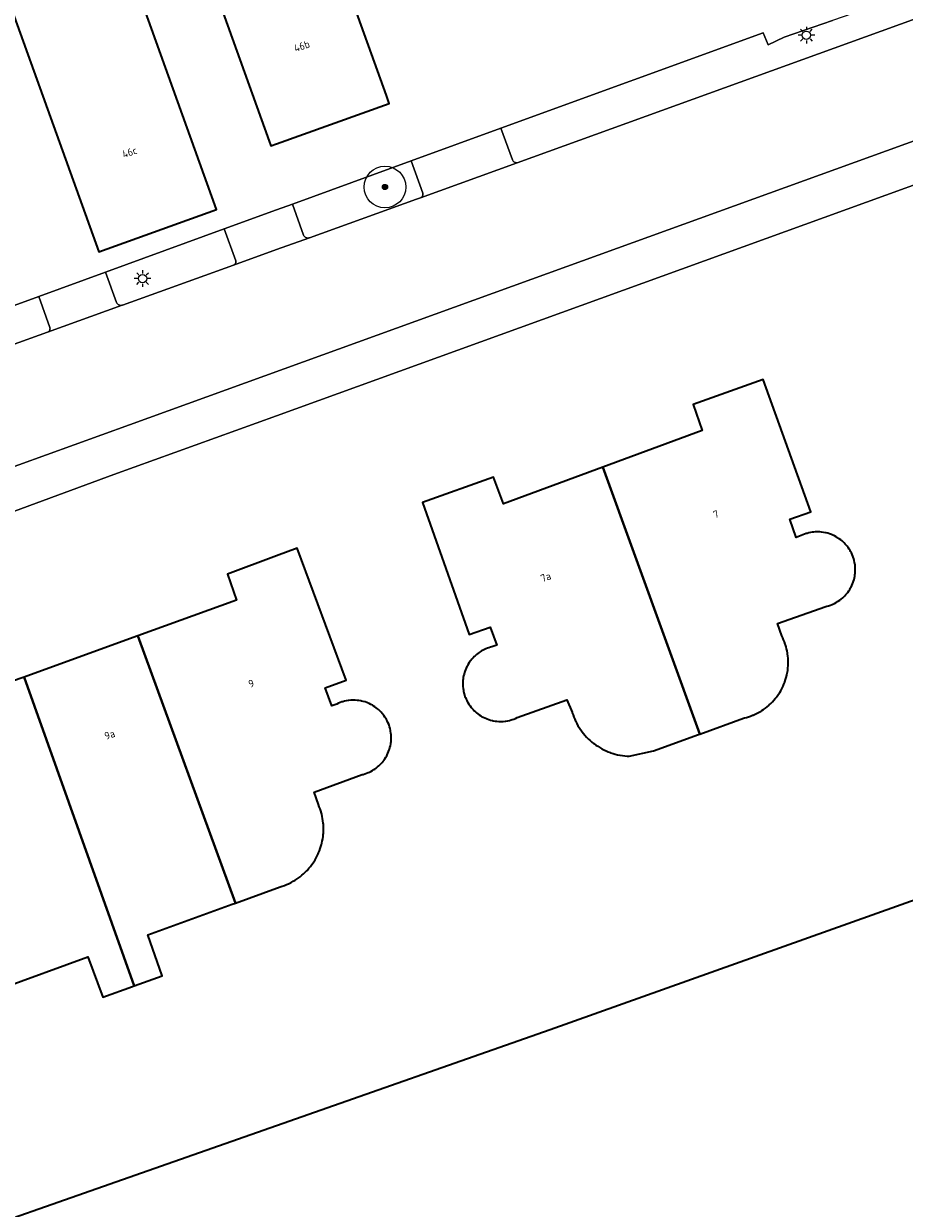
# Model space of a CAD drawing. Header units: metres. Extents: x 131489 to 134032, y 502353 to 503606.
# Tile 48 of 90: x 132988 to 133030, y 503031 to 503088. Entities that reach past the tile are written whole.
import ezdxf
from ezdxf.enums import TextEntityAlignment as Align

# ---------------------------------------------------------------- set-up
doc = ezdxf.new("R2010")
doc.units = ezdxf.units.M
for name, color, linetype, lineweight in [('B-WE-GK-BESCHOEIING-G', 130, 'GK-BESCHOEIING', 35), ('B-WE-GR-BOOM-S', 92, 'Continuous', 25), ('B-WE-KL-ET_LS_OV_LICHTMAST-S', 190, 'Continuous', 25), ('B-WE-OG-BEBOUWING-GV', 7, 'Continuous', 35), ('B-WE-OG-BEBOUWING-T18', 1, 'Continuous', 18), ('B-WE-OG-TERREIN_ERF-GV', 7, 'Continuous', 18), ('B-WE-OG-WATER_SLOOT-GV', 120, 'Continuous', 18), ('B-WE-VH-VERHARDING_STRAATBAKSTEEN-GV', 252, 'Continuous', 18)]:
    doc.layers.add(name, color=color, linetype=linetype, lineweight=lineweight)
doc.styles.add('NLCS-ISO-M200-T18', font='NLCS-ISO.ttf', dxfattribs={"height": 0.36})
doc.linetypes.add('GK-BESCHOEIING', pattern='A,30,-5,[1,NLCS.SHX,S=1,R=0,X=0,Y=0],-5', length=40)

# ---------------------------------------------------------------- blocks, each defined once
blk = doc.blocks.new('SKL-ET_OV_LICHTMAST-SO')
at = {"color": 0, "linetype": 'ByBlock', "lineweight": 18}
for points in [[(-1.25, 0), (-2, 0)], [(-1.41, 1.41), (-0.88, 0.88)], [(0, 2), (0, 1.25)], [(0.88, 0.88), (1.41, 1.41)], [(2, 0), (1.25, 0)], [(-1.41, -1.41), (-0.88, -0.88)], [(0, -1.25), (0, -2)], [(0.88, -0.88), (1.41, -1.41)]]:
    blk.add_lwpolyline(points, dxfattribs=at)
blk.add_circle((0, 0), 1, dxfattribs=at)
blk = doc.blocks.new('SGR-BOOM_01-SO')
at = {"linetype": 'ByBlock', "lineweight": 18}
h = blk.add_hatch(color=0, dxfattribs=at)
h.dxf.hatch_style = 1
edge = h.paths.add_edge_path()
edge.add_arc((0, 0), 0.25, 0, 360)
at = {"color": 0, "linetype": 'ByBlock', "lineweight": 18}
for radius in [2, 0.25]:
    blk.add_circle((0, 0), radius, dxfattribs=at)

msp = doc.modelspace()

# ---------------------------------------------------------------- linework, layer by layer
at = {"layer": 'B-WE-GK-BESCHOEIING-G', "flags": 128}
for points in [[(133049.827, 503052.754), (133013.113, 503039.665)], [(133013.113, 503039.665), (133000, 503035.066)], [(133000, 503035.066), (132976.284, 503026.749)]]:
    msp.add_lwpolyline(points, dxfattribs=at)
at = {"layer": 'B-WE-OG-BEBOUWING-GV', "flags": 128}
for points in [[(132995.649, 503093.401), (132996.689, 503090.547), (132999.646, 503082.305), (132999.728, 503082.076), (133000, 503082.174), (133005.405, 503084.113), (133005.271, 503084.487), (133001.698, 503094.446), (133001.813, 503094.487), (133006.263, 503096.084), (133006.167, 503096.353), (133005.249, 503098.911), (133000, 503097.028), (132995.107, 503095.272)], [(132995.649, 503093.401), (132986.724, 503090.268), (132987.431, 503088.28), (132991.482, 503076.989), (132997.129, 503079.015), (132993.413, 503089.372), (132993.581, 503089.432), (132996.152, 503090.354), (132996.689, 503090.547)], [(133020.292, 503053.858), (133022.386, 503054.621), (133022.432, 503054.631), (133022.532, 503054.657), (133022.63, 503054.686), (133022.727, 503054.719), (133022.822, 503054.756), (133022.859, 503054.771), (133022.954, 503054.813), (133023.048, 503054.859), (133023.139, 503054.908), (133023.229, 503054.961), (133023.263, 503054.982), (133023.35, 503055.04), (133023.435, 503055.101), (133023.517, 503055.165), (133023.597, 503055.232), (133023.62, 503055.252), (133023.698, 503055.325), (133023.773, 503055.4), (133023.845, 503055.478), (133023.914, 503055.559), (133023.95, 503055.603), (133024.01, 503055.682), (133024.068, 503055.764), (133024.122, 503055.849), (133024.173, 503055.935), (133024.19, 503055.966), (133024.24, 503056.059), (133024.285, 503056.154), (133024.328, 503056.251), (133024.366, 503056.349), (133024.373, 503056.367), (133024.407, 503056.471), (133024.437, 503056.576), (133024.464, 503056.682), (133024.487, 503056.789), (133024.492, 503056.815), (133024.508, 503056.921), (133024.52, 503057.028), (133024.529, 503057.135), (133024.533, 503057.242), (133024.534, 503057.3), (133024.532, 503057.393), (133024.526, 503057.495), (133024.517, 503057.597), (133024.503, 503057.698), (133024.496, 503057.74), (133024.478, 503057.842), (133024.455, 503057.943), (133024.428, 503058.043), (133024.398, 503058.142), (133024.387, 503058.175), (133024.351, 503058.274), (133024.311, 503058.372), (133024.268, 503058.468), (133024.221, 503058.562), (133024.011, 503059.153), (133026.342, 503059.978), (133026.388, 503059.989), (133026.471, 503060.012), (133026.552, 503060.039), (133026.632, 503060.07), (133026.666, 503060.085), (133026.746, 503060.123), (133026.825, 503060.165), (133026.902, 503060.21), (133026.93, 503060.229), (133027.004, 503060.28), (133027.076, 503060.335), (133027.145, 503060.393), (133027.181, 503060.426), (133027.241, 503060.486), (133027.299, 503060.549), (133027.354, 503060.614), (133027.386, 503060.655), (133027.435, 503060.723), (133027.481, 503060.794), (133027.523, 503060.867), (133027.545, 503060.908), (133027.583, 503060.985), (133027.617, 503061.064), (133027.648, 503061.145), (133027.663, 503061.19), (133027.687, 503061.272), (133027.708, 503061.355), (133027.724, 503061.439), (133027.732, 503061.49), (133027.742, 503061.574), (133027.747, 503061.658), (133027.749, 503061.742), (133027.749, 503061.749), (133027.748, 503061.795), (133027.744, 503061.879), (133027.736, 503061.963), (133027.724, 503062.046), (133027.715, 503062.093), (133027.697, 503062.176), (133027.674, 503062.259), (133027.648, 503062.34), (133027.629, 503062.392), (133027.598, 503062.469), (133027.563, 503062.544), (133027.524, 503062.618), (133027.503, 503062.655), (133027.457, 503062.729), (133027.408, 503062.801), (133027.356, 503062.871), (133027.325, 503062.908), (133027.269, 503062.972), (133027.209, 503063.034), (133027.147, 503063.092), (133027.115, 503063.12), (133027.047, 503063.175), (133026.977, 503063.227), (133026.904, 503063.276), (133026.901, 503063.278), (133026.824, 503063.323), (133026.746, 503063.364), (133026.634, 503063.416), (133026.599, 503063.43), (133026.515, 503063.46), (133026.43, 503063.486), (133026.344, 503063.509), (133026.315, 503063.515), (133026.225, 503063.531), (133026.134, 503063.544), (133026.043, 503063.552), (133025.942, 503063.555), (133025.914, 503063.554), (133025.827, 503063.551), (133025.739, 503063.544), (133025.685, 503063.537), (133025.602, 503063.524), (133025.521, 503063.506), (133025.44, 503063.485), (133025.394, 503063.471), (133025.314, 503063.444), (133025.234, 503063.412), (133025.156, 503063.377), (133024.92, 503063.294), (133024.614, 503064.162), (133025.623, 503064.518), (133023.331, 503070.869), (133019.983, 503069.661), (133020.403, 503068.416), (133015.644, 503066.662)], [(133020.292, 503053.858), (133015.644, 503066.662), (133010.885, 503064.908), (133010.401, 503066.174), (133006.993, 503064.966), (133009.241, 503058.629), (133010.25, 503058.987), (133010.557, 503058.12), (133010.322, 503058.036), (133010.264, 503058.022), (133010.186, 503057.999), (133010.109, 503057.972), (133010.033, 503057.941), (133009.979, 503057.917), (133009.905, 503057.881), (133009.834, 503057.842), (133009.764, 503057.799), (133009.712, 503057.765), (133009.647, 503057.718), (133009.583, 503057.667), (133009.523, 503057.614), (133009.482, 503057.576), (133009.424, 503057.517), (133009.368, 503057.455), (133009.315, 503057.391), (133009.293, 503057.362), (133009.242, 503057.289), (133009.194, 503057.214), (133009.149, 503057.137), (133009.125, 503057.092), (133009.089, 503057.015), (133009.056, 503056.937), (133009.027, 503056.858), (133009.013, 503056.815), (133008.989, 503056.732), (133008.969, 503056.648), (133008.953, 503056.563), (133008.945, 503056.512), (133008.936, 503056.428), (133008.931, 503056.344), (133008.93, 503056.26), (133008.931, 503056.219), (133008.936, 503056.131), (133008.945, 503056.044), (133008.958, 503055.957), (133008.967, 503055.91), (133008.986, 503055.827), (133009.009, 503055.744), (133009.036, 503055.663), (133009.054, 503055.615), (133009.086, 503055.537), (133009.122, 503055.461), (133009.162, 503055.386), (133009.176, 503055.363), (133009.225, 503055.284), (133009.277, 503055.208), (133009.333, 503055.134), (133009.364, 503055.097), (133009.421, 503055.033), (133009.481, 503054.973), (133009.544, 503054.915), (133009.587, 503054.878), (133009.652, 503054.827), (133009.719, 503054.779), (133009.788, 503054.734), (133009.835, 503054.705), (133009.908, 503054.665), (133009.983, 503054.629), (133010.06, 503054.596), (133010.095, 503054.582), (133010.179, 503054.553), (133010.264, 503054.527), (133010.35, 503054.505), (133010.39, 503054.497), (133010.477, 503054.482), (133010.564, 503054.472), (133010.651, 503054.465), (133010.74, 503054.463), (133010.78, 503054.463), (133010.867, 503054.467), (133010.955, 503054.475), (133010.997, 503054.481), (133011.083, 503054.496), (133011.169, 503054.514), (133011.253, 503054.537), (133011.299, 503054.551), (133011.379, 503054.579), (133011.459, 503054.611), (133011.537, 503054.647), (133013.925, 503055.492), (133014.173, 503054.902), (133014.181, 503054.876), (133014.215, 503054.773), (133014.253, 503054.671), (133014.295, 503054.571), (133014.34, 503054.472), (133014.349, 503054.454), (133014.399, 503054.356), (133014.453, 503054.259), (133014.51, 503054.165), (133014.571, 503054.073), (133014.584, 503054.055), (133014.649, 503053.966), (133014.717, 503053.88), (133014.788, 503053.796), (133014.862, 503053.715), (133014.883, 503053.693), (133014.96, 503053.617), (133015.039, 503053.543), (133015.121, 503053.473), (133015.205, 503053.406), (133015.218, 503053.396), (133015.308, 503053.331), (133015.4, 503053.268), (133015.495, 503053.209), (133015.591, 503053.154), (133015.598, 503053.15), (133015.699, 503053.099), (133015.802, 503053.05), (133015.906, 503053.006), (133016.012, 503052.965), (133016.034, 503052.957), (133016.138, 503052.923), (133016.243, 503052.893), (133016.35, 503052.867), (133016.457, 503052.844), (133016.472, 503052.841), (133016.582, 503052.823), (133016.693, 503052.809), (133016.804, 503052.799), (133016.915, 503052.793), (133018.077, 503053.05), (133020.231, 503053.836)], [(132998.038, 503045.75), (133000, 503046.461), (133000.224, 503046.542), (133000.276, 503046.559), (133000.378, 503046.595), (133000.478, 503046.634), (133000.578, 503046.678), (133000.675, 503046.725), (133000.709, 503046.743), (133000.807, 503046.797), (133000.903, 503046.855), (133000.997, 503046.916), (133001.089, 503046.981), (133001.129, 503047.011), (133001.214, 503047.08), (133001.297, 503047.152), (133001.377, 503047.226), (133001.454, 503047.304), (133001.483, 503047.335), (133001.557, 503047.418), (133001.627, 503047.504), (133001.695, 503047.592), (133001.759, 503047.682), (133001.788, 503047.726), (133001.846, 503047.818), (133001.9, 503047.913), (133001.95, 503048.009), (133001.997, 503048.107), (133002.019, 503048.157), (133002.06, 503048.257), (133002.097, 503048.359), (133002.13, 503048.462), (133002.16, 503048.566), (133002.173, 503048.618), (133002.197, 503048.724), (133002.216, 503048.83), (133002.232, 503048.937), (133002.244, 503049.045), (133002.247, 503049.083), (133002.253, 503049.192), (133002.255, 503049.301), (133002.255, 503049.314), (133002.252, 503049.423), (133002.246, 503049.532), (133002.241, 503049.587), (133002.228, 503049.695), (133002.211, 503049.801), (133002.191, 503049.907), (133002.166, 503050.012), (133002.153, 503050.061), (133002.122, 503050.166), (133002.088, 503050.269), (133002.049, 503050.371), (133002.007, 503050.472), (133001.799, 503051.063), (133004.113, 503051.911), (133004.156, 503051.922), (133004.239, 503051.947), (133004.321, 503051.975), (133004.402, 503052.007), (133004.452, 503052.029), (133004.527, 503052.066), (133004.599, 503052.106), (133004.67, 503052.149), (133004.711, 503052.176), (133004.781, 503052.226), (133004.848, 503052.279), (133004.912, 503052.335), (133004.942, 503052.363), (133005.003, 503052.425), (133005.062, 503052.49), (133005.118, 503052.558), (133005.154, 503052.605), (133005.201, 503052.672), (133005.244, 503052.742), (133005.284, 503052.813), (133005.308, 503052.858), (133005.344, 503052.935), (133005.377, 503053.013), (133005.406, 503053.092), (133005.416, 503053.124), (133005.441, 503053.211), (133005.462, 503053.299), (133005.479, 503053.387), (133005.483, 503053.415), (133005.493, 503053.502), (133005.499, 503053.589), (133005.501, 503053.677), (133005.501, 503053.69), (133005.5, 503053.731), (133005.495, 503053.819), (133005.486, 503053.906), (133005.473, 503053.993), (133005.466, 503054.029), (133005.446, 503054.116), (133005.422, 503054.202), (133005.394, 503054.287), (133005.378, 503054.33), (133005.344, 503054.409), (133005.307, 503054.487), (133005.267, 503054.563), (133005.245, 503054.6), (133005.198, 503054.674), (133005.148, 503054.745), (133005.095, 503054.814), (133005.069, 503054.846), (133005.01, 503054.911), (133004.948, 503054.974), (133004.884, 503055.034), (133004.847, 503055.066), (133004.78, 503055.118), (133004.711, 503055.168), (133004.64, 503055.214), (133004.6, 503055.238), (133004.524, 503055.279), (133004.447, 503055.317), (133004.368, 503055.351), (133004.324, 503055.368), (133004.243, 503055.396), (133004.161, 503055.421), (133004.078, 503055.441), (133004.036, 503055.449), (133003.95, 503055.464), (133003.863, 503055.474), (133003.776, 503055.481), (133003.725, 503055.483), (133003.64, 503055.483), (133003.556, 503055.478), (133003.472, 503055.47), (133003.43, 503055.464), (133003.344, 503055.449), (133003.258, 503055.431), (133003.174, 503055.408), (133003.134, 503055.396), (133003.052, 503055.366), (133002.971, 503055.334), (133002.891, 503055.297), (133002.656, 503055.211), (133002.341, 503056.075), (133003.346, 503056.442), (133000.987, 503062.769), (133000, 503062.401), (132997.652, 503061.526), (132998.085, 503060.285), (132993.358, 503058.57)], [(132998.038, 503045.75), (132993.358, 503058.57), (132993.31, 503058.553), (132987.904, 503056.593), (132993.18, 503041.776), (132994.521, 503042.257), (132993.831, 503044.225), (132997.875, 503045.691)], [(132987.904, 503056.593), (132987.661, 503056.505), (132982.082, 503054.482), (132986.742, 503041.638), (132990.948, 503043.169), (132991.675, 503041.237), (132993.098, 503041.747), (132993.18, 503041.776)]]:
    msp.add_lwpolyline(points, close=True, dxfattribs=at)
at = {"layer": 'B-WE-OG-TERREIN_ERF-GV', "flags": 128}
for points in [[(133001.698, 503094.446), (133005.271, 503084.487), (133005.405, 503084.113), (133000, 503082.174), (132999.728, 503082.076), (132999.646, 503082.305), (132996.689, 503090.547)], [(133060.453, 503091.044), (133000, 503069.13), (132992.204, 503066.304), (132936.994, 503045.925), (132929.551, 503043.244), (132912.51, 503037.384), (132877.687, 503025.722), (132882.043, 503013.042), (132883.079, 503009.754), (132888.273, 502995.77), (132893.553, 502997.603), (132900.358, 503000), (132976.284, 503026.749), (133000, 503035.066), (133013.113, 503039.665), (133049.827, 503052.754)], [(132993.413, 503089.372), (132997.129, 503079.015), (132991.482, 503076.989), (132987.431, 503088.28)], [(132982.893, 503072.768), (132988.599, 503074.846), (132991.808, 503076.015), (132997.495, 503078.087), (133000, 503078.999), (133000.764, 503079.277), (133006.45, 503081.349), (133010.761, 503082.919), (133023.336, 503087.499), (133023.566, 503086.928), (133024.34, 503087.284), (133026.661, 503088.087)], [(132987.661, 503056.505), (132987.904, 503056.593), (132993.31, 503058.553), (132993.358, 503058.57), (132998.085, 503060.285), (132997.652, 503061.526), (133000, 503062.401), (133000.987, 503062.769), (133003.346, 503056.442), (133002.341, 503056.075), (133002.656, 503055.211), (133002.891, 503055.297), (133002.971, 503055.334), (133003.052, 503055.366), (133003.134, 503055.396), (133003.174, 503055.408), (133003.258, 503055.431), (133003.344, 503055.449), (133003.43, 503055.464), (133003.472, 503055.47), (133003.556, 503055.478), (133003.64, 503055.483), (133003.725, 503055.483), (133003.776, 503055.481), (133003.863, 503055.474), (133003.95, 503055.464), (133004.036, 503055.449), (133004.078, 503055.441), (133004.161, 503055.421), (133004.243, 503055.396), (133004.324, 503055.368), (133004.368, 503055.351), (133004.447, 503055.317), (133004.524, 503055.279), (133004.6, 503055.238), (133004.64, 503055.214), (133004.711, 503055.168), (133004.78, 503055.118), (133004.847, 503055.066), (133004.884, 503055.034), (133004.948, 503054.974), (133005.01, 503054.911), (133005.069, 503054.846), (133005.095, 503054.814), (133005.148, 503054.745), (133005.198, 503054.674), (133005.245, 503054.6), (133005.267, 503054.563), (133005.307, 503054.487), (133005.344, 503054.409), (133005.378, 503054.33), (133005.394, 503054.287), (133005.422, 503054.202), (133005.446, 503054.116), (133005.466, 503054.029), (133005.473, 503053.993), (133005.486, 503053.906), (133005.495, 503053.819), (133005.5, 503053.731), (133005.501, 503053.69), (133005.501, 503053.677), (133005.499, 503053.589), (133005.493, 503053.502), (133005.483, 503053.415), (133005.479, 503053.387), (133005.462, 503053.299), (133005.441, 503053.211), (133005.416, 503053.124), (133005.406, 503053.092), (133005.377, 503053.013), (133005.344, 503052.935), (133005.308, 503052.858), (133005.284, 503052.813), (133005.244, 503052.742), (133005.201, 503052.672), (133005.154, 503052.605), (133005.118, 503052.558), (133005.062, 503052.49), (133005.003, 503052.425), (133004.942, 503052.363), (133004.912, 503052.335), (133004.848, 503052.279), (133004.781, 503052.226), (133004.711, 503052.176), (133004.67, 503052.149), (133004.599, 503052.106), (133004.527, 503052.066), (133004.452, 503052.029), (133004.402, 503052.007), (133004.321, 503051.975), (133004.239, 503051.947), (133004.156, 503051.922), (133004.113, 503051.911), (133001.799, 503051.063), (133002.007, 503050.472), (133002.049, 503050.371), (133002.088, 503050.269), (133002.122, 503050.166), (133002.153, 503050.061), (133002.166, 503050.012), (133002.191, 503049.907), (133002.211, 503049.801), (133002.228, 503049.695), (133002.241, 503049.587), (133002.246, 503049.532), (133002.252, 503049.423), (133002.255, 503049.314), (133002.255, 503049.301), (133002.253, 503049.192), (133002.247, 503049.083), (133002.244, 503049.045), (133002.232, 503048.937), (133002.216, 503048.83), (133002.197, 503048.724), (133002.173, 503048.618), (133002.16, 503048.566), (133002.13, 503048.462), (133002.097, 503048.359), (133002.06, 503048.257), (133002.019, 503048.157), (133001.997, 503048.107), (133001.95, 503048.009), (133001.9, 503047.913), (133001.846, 503047.818), (133001.788, 503047.726), (133001.759, 503047.682), (133001.695, 503047.592), (133001.627, 503047.504), (133001.557, 503047.418), (133001.483, 503047.335), (133001.454, 503047.304), (133001.377, 503047.226), (133001.297, 503047.152), (133001.214, 503047.08), (133001.129, 503047.011), (133001.089, 503046.981), (133000.997, 503046.916), (133000.903, 503046.855), (133000.807, 503046.797), (133000.709, 503046.743), (133000.675, 503046.725), (133000.578, 503046.678), (133000.478, 503046.634), (133000.378, 503046.595), (133000.276, 503046.559), (133000.224, 503046.542), (133000, 503046.461), (132998.038, 503045.75), (132997.875, 503045.691), (132993.831, 503044.225), (132994.521, 503042.257), (132993.18, 503041.776), (132993.098, 503041.747), (132991.675, 503041.237), (132990.948, 503043.169), (132986.742, 503041.638)]]:
    msp.add_lwpolyline(points, dxfattribs=at)
msp.add_lwpolyline([(133025.623, 503064.518), (133024.614, 503064.162), (133024.92, 503063.294), (133025.156, 503063.377), (133025.234, 503063.412), (133025.314, 503063.444), (133025.394, 503063.471), (133025.44, 503063.485), (133025.521, 503063.506), (133025.602, 503063.524), (133025.685, 503063.537), (133025.739, 503063.544), (133025.827, 503063.551), (133025.914, 503063.554), (133025.942, 503063.555), (133026.043, 503063.552), (133026.134, 503063.544), (133026.225, 503063.531), (133026.315, 503063.515), (133026.344, 503063.509), (133026.43, 503063.486), (133026.515, 503063.46), (133026.599, 503063.43), (133026.634, 503063.416), (133026.746, 503063.364), (133026.824, 503063.323), (133026.901, 503063.278), (133026.904, 503063.276), (133026.977, 503063.227), (133027.047, 503063.175), (133027.115, 503063.12), (133027.147, 503063.092), (133027.209, 503063.034), (133027.269, 503062.972), (133027.325, 503062.908), (133027.356, 503062.871), (133027.408, 503062.801), (133027.457, 503062.729), (133027.503, 503062.655), (133027.524, 503062.618), (133027.563, 503062.544), (133027.598, 503062.469), (133027.629, 503062.392), (133027.648, 503062.34), (133027.674, 503062.259), (133027.697, 503062.176), (133027.715, 503062.093), (133027.724, 503062.046), (133027.736, 503061.963), (133027.744, 503061.879), (133027.748, 503061.795), (133027.749, 503061.749), (133027.749, 503061.742), (133027.747, 503061.658), (133027.742, 503061.574), (133027.732, 503061.49), (133027.724, 503061.439), (133027.708, 503061.355), (133027.687, 503061.272), (133027.663, 503061.19), (133027.648, 503061.145), (133027.617, 503061.064), (133027.583, 503060.985), (133027.545, 503060.908), (133027.523, 503060.867), (133027.481, 503060.794), (133027.435, 503060.723), (133027.386, 503060.655), (133027.354, 503060.614), (133027.299, 503060.549), (133027.241, 503060.486), (133027.181, 503060.426), (133027.145, 503060.393), (133027.076, 503060.335), (133027.004, 503060.28), (133026.93, 503060.229), (133026.902, 503060.21), (133026.825, 503060.165), (133026.746, 503060.123), (133026.666, 503060.085), (133026.632, 503060.07), (133026.552, 503060.039), (133026.471, 503060.012), (133026.388, 503059.989), (133026.342, 503059.978), (133024.011, 503059.153), (133024.221, 503058.562), (133024.268, 503058.468), (133024.311, 503058.372), (133024.351, 503058.274), (133024.387, 503058.175), (133024.398, 503058.142), (133024.428, 503058.043), (133024.455, 503057.943), (133024.478, 503057.842), (133024.496, 503057.74), (133024.503, 503057.698), (133024.517, 503057.597), (133024.526, 503057.495), (133024.532, 503057.393), (133024.534, 503057.3), (133024.533, 503057.242), (133024.529, 503057.135), (133024.52, 503057.028), (133024.508, 503056.921), (133024.492, 503056.815), (133024.487, 503056.789), (133024.464, 503056.682), (133024.437, 503056.576), (133024.407, 503056.471), (133024.373, 503056.367), (133024.366, 503056.349), (133024.328, 503056.251), (133024.285, 503056.154), (133024.24, 503056.059), (133024.19, 503055.966), (133024.173, 503055.935), (133024.122, 503055.849), (133024.068, 503055.764), (133024.01, 503055.682), (133023.95, 503055.603), (133023.914, 503055.559), (133023.845, 503055.478), (133023.773, 503055.4), (133023.698, 503055.325), (133023.62, 503055.252), (133023.597, 503055.232), (133023.517, 503055.165), (133023.435, 503055.101), (133023.35, 503055.04), (133023.263, 503054.982), (133023.229, 503054.961), (133023.139, 503054.908), (133023.048, 503054.859), (133022.954, 503054.813), (133022.859, 503054.771), (133022.822, 503054.756), (133022.727, 503054.719), (133022.63, 503054.686), (133022.532, 503054.657), (133022.432, 503054.631), (133022.386, 503054.621), (133020.292, 503053.858), (133020.231, 503053.836), (133018.077, 503053.05), (133016.915, 503052.793), (133016.804, 503052.799), (133016.693, 503052.809), (133016.582, 503052.823), (133016.472, 503052.841), (133016.457, 503052.844), (133016.35, 503052.867), (133016.243, 503052.893), (133016.138, 503052.923), (133016.034, 503052.957), (133016.012, 503052.965), (133015.906, 503053.006), (133015.802, 503053.05), (133015.699, 503053.099), (133015.598, 503053.15), (133015.591, 503053.154), (133015.495, 503053.209), (133015.4, 503053.268), (133015.308, 503053.331), (133015.218, 503053.396), (133015.205, 503053.406), (133015.121, 503053.473), (133015.039, 503053.543), (133014.96, 503053.617), (133014.883, 503053.693), (133014.862, 503053.715), (133014.788, 503053.796), (133014.717, 503053.88), (133014.649, 503053.966), (133014.584, 503054.055), (133014.571, 503054.073), (133014.51, 503054.165), (133014.453, 503054.259), (133014.399, 503054.356), (133014.349, 503054.454), (133014.34, 503054.472), (133014.295, 503054.571), (133014.253, 503054.671), (133014.215, 503054.773), (133014.181, 503054.876), (133014.173, 503054.902), (133013.925, 503055.492), (133011.537, 503054.647), (133011.459, 503054.611), (133011.379, 503054.579), (133011.299, 503054.551), (133011.253, 503054.537), (133011.169, 503054.514), (133011.083, 503054.496), (133010.997, 503054.481), (133010.955, 503054.475), (133010.867, 503054.467), (133010.78, 503054.463), (133010.74, 503054.463), (133010.651, 503054.465), (133010.564, 503054.472), (133010.477, 503054.482), (133010.39, 503054.497), (133010.35, 503054.505), (133010.264, 503054.527), (133010.179, 503054.553), (133010.095, 503054.582), (133010.06, 503054.596), (133009.983, 503054.629), (133009.908, 503054.665), (133009.835, 503054.705), (133009.788, 503054.734), (133009.719, 503054.779), (133009.652, 503054.827), (133009.587, 503054.878), (133009.544, 503054.915), (133009.481, 503054.973), (133009.421, 503055.033), (133009.364, 503055.097), (133009.333, 503055.134), (133009.277, 503055.208), (133009.225, 503055.284), (133009.176, 503055.363), (133009.162, 503055.386), (133009.122, 503055.461), (133009.086, 503055.537), (133009.054, 503055.615), (133009.036, 503055.663), (133009.009, 503055.744), (133008.986, 503055.827), (133008.967, 503055.91), (133008.958, 503055.957), (133008.945, 503056.044), (133008.936, 503056.131), (133008.931, 503056.219), (133008.93, 503056.26), (133008.931, 503056.344), (133008.936, 503056.428), (133008.945, 503056.512), (133008.953, 503056.563), (133008.969, 503056.648), (133008.989, 503056.732), (133009.013, 503056.815), (133009.027, 503056.858), (133009.056, 503056.937), (133009.089, 503057.015), (133009.125, 503057.092), (133009.149, 503057.137), (133009.194, 503057.214), (133009.242, 503057.289), (133009.293, 503057.362), (133009.315, 503057.391), (133009.368, 503057.455), (133009.424, 503057.517), (133009.482, 503057.576), (133009.523, 503057.614), (133009.583, 503057.667), (133009.647, 503057.718), (133009.712, 503057.765), (133009.764, 503057.799), (133009.834, 503057.842), (133009.905, 503057.881), (133009.979, 503057.917), (133010.033, 503057.941), (133010.109, 503057.972), (133010.186, 503057.999), (133010.264, 503058.022), (133010.322, 503058.036), (133010.557, 503058.12), (133010.25, 503058.987), (133009.241, 503058.629), (133006.993, 503064.966), (133010.401, 503066.174), (133010.885, 503064.908), (133015.644, 503066.662), (133020.403, 503068.416), (133019.983, 503069.661), (133023.331, 503070.869)], close=True, dxfattribs=at)
at = {"layer": 'B-WE-OG-WATER_SLOOT-GV', "flags": 128}
msp.add_lwpolyline([(133049.827, 503052.754), (133013.113, 503039.665), (133000, 503035.066), (132976.284, 503026.749), (132900.358, 503000), (132893.553, 502997.603), (132888.273, 502995.77), (132888.481, 502995.254), (132881.871, 502992.515), (132873.199, 502988.932), (132848.039, 502980.538)], dxfattribs=at)
at = {"layer": 'B-WE-VH-VERHARDING_STRAATBAKSTEEN-GV', "flags": 128}
for points in [[(133047.37, 503094.238), (133011.544, 503081.265), (133006.903, 503079.584), (133006.705, 503079.512), (133001.577, 503077.664), (133001.575, 503077.663), (133000, 503077.095), (132997.938, 503076.352), (132992.613, 503074.432), (132992.608, 503074.431), (132989.03, 503073.141), (132983.687, 503071.215), (132983.682, 503071.214), (132980.08, 503069.915), (132974.785, 503068.007), (132974.78, 503068.005), (132971.569, 503066.847), (132964.987, 503064.475), (132957.579, 503061.805), (132946.397, 503057.628)], [(133039.796, 503092.631), (133026.661, 503088.087), (133024.34, 503087.284), (133023.566, 503086.928), (133023.336, 503087.499), (133010.761, 503082.919), (133011.309, 503081.398), (133011.323, 503081.371), (133011.34, 503081.347), (133011.36, 503081.324), (133011.383, 503081.305), (133011.408, 503081.289), (133011.436, 503081.277), (133011.464, 503081.268), (133011.494, 503081.264), (133011.524, 503081.263), (133011.544, 503081.265), (133047.37, 503094.238)], [(132936.994, 503045.925), (132992.204, 503066.304), (133000, 503069.13), (133060.453, 503091.044)], [(132936.075, 503047.699), (132956.415, 503055.279), (132974.362, 503061.967), (132992.946, 503068.692), (133012.233, 503075.671), (133030.929, 503082.436)], [(133030.929, 503082.436), (133012.233, 503075.671), (132992.946, 503068.692), (132974.362, 503061.967), (132956.415, 503055.279), (132936.075, 503047.699)], [(132983.687, 503071.215), (132989.03, 503073.141), (132989.054, 503073.152), (132989.076, 503073.167), (132989.096, 503073.185), (132989.112, 503073.206), (132989.126, 503073.229), (132989.135, 503073.253), (132989.141, 503073.279), (132989.143, 503073.306), (132989.141, 503073.332), (132989.136, 503073.355), (132988.599, 503074.846), (132982.893, 503072.768)]]:
    msp.add_lwpolyline(points, dxfattribs=at)
for points in [[(133006.45, 503081.349), (133007.009, 503079.798), (133007.014, 503079.775), (133007.017, 503079.748), (133007.015, 503079.722), (133007.009, 503079.696), (133006.999, 503079.672), (133006.986, 503079.649), (133006.969, 503079.628), (133006.949, 503079.61), (133006.927, 503079.595), (133006.903, 503079.584), (133011.544, 503081.265), (133011.524, 503081.263), (133011.494, 503081.264), (133011.464, 503081.268), (133011.436, 503081.277), (133011.408, 503081.289), (133011.383, 503081.305), (133011.36, 503081.324), (133011.34, 503081.347), (133011.323, 503081.371), (133011.309, 503081.398), (133010.761, 503082.919)], [(133006.45, 503081.349), (133000.764, 503079.277), (133001.301, 503077.788), (133001.315, 503077.761), (133001.332, 503077.736), (133001.353, 503077.714), (133001.376, 503077.695), (133001.401, 503077.679), (133001.428, 503077.667), (133001.457, 503077.658), (133001.487, 503077.653), (133001.517, 503077.653), (133001.546, 503077.656), (133001.575, 503077.663), (133001.577, 503077.664), (133006.705, 503079.512), (133006.903, 503079.584), (133006.927, 503079.595), (133006.949, 503079.61), (133006.969, 503079.628), (133006.986, 503079.649), (133006.999, 503079.672), (133007.009, 503079.696), (133007.015, 503079.722), (133007.017, 503079.748), (133007.014, 503079.775), (133007.009, 503079.798)], [(132997.938, 503076.352), (133000, 503077.095), (133001.575, 503077.663), (133001.546, 503077.656), (133001.517, 503077.653), (133001.487, 503077.653), (133001.457, 503077.658), (133001.428, 503077.667), (133001.401, 503077.679), (133001.376, 503077.695), (133001.353, 503077.714), (133001.332, 503077.736), (133001.315, 503077.761), (133001.301, 503077.788), (133000.764, 503079.277), (133000, 503078.999), (132997.495, 503078.087), (132998.043, 503076.566), (132998.049, 503076.543), (132998.051, 503076.516), (132998.049, 503076.49), (132998.043, 503076.464), (132998.033, 503076.439), (132998.02, 503076.416), (132998.003, 503076.396), (132997.984, 503076.378), (132997.962, 503076.363)], [(132997.938, 503076.352), (132997.962, 503076.363), (132997.984, 503076.378), (132998.003, 503076.396), (132998.02, 503076.416), (132998.033, 503076.439), (132998.043, 503076.464), (132998.049, 503076.49), (132998.051, 503076.516), (132998.049, 503076.543), (132998.043, 503076.566), (132997.495, 503078.087), (132991.808, 503076.015), (132992.334, 503074.556), (132992.348, 503074.529), (132992.365, 503074.504), (132992.386, 503074.482), (132992.409, 503074.463), (132992.434, 503074.447), (132992.461, 503074.435), (132992.49, 503074.426), (132992.52, 503074.421), (132992.549, 503074.421), (132992.579, 503074.424), (132992.608, 503074.431), (132992.613, 503074.432)], [(132991.808, 503076.015), (132988.599, 503074.846), (132989.136, 503073.355), (132989.141, 503073.332), (132989.143, 503073.306), (132989.141, 503073.279), (132989.135, 503073.253), (132989.126, 503073.229), (132989.112, 503073.206), (132989.096, 503073.185), (132989.076, 503073.167), (132989.054, 503073.152), (132989.03, 503073.141), (132992.608, 503074.431), (132992.579, 503074.424), (132992.549, 503074.421), (132992.52, 503074.421), (132992.49, 503074.426), (132992.461, 503074.435), (132992.434, 503074.447), (132992.409, 503074.463), (132992.386, 503074.482), (132992.365, 503074.504), (132992.348, 503074.529), (132992.334, 503074.556)]]:
    msp.add_lwpolyline(points, close=True, dxfattribs=at)

# ---------------------------------------------------------------- block references
at = {"layer": 'B-WE-GR-BOOM-S', "xscale": 0.5, "yscale": 0.5, "zscale": 0.5}
msp.add_blockref('SGR-BOOM_01-SO', (133005.201, 503080.098), dxfattribs=at)
at = {"layer": 'B-WE-KL-ET_LS_OV_LICHTMAST-S', "xscale": 0.2, "yscale": 0.2, "zscale": 0.2}
for p in [(133025.402, 503087.382), (132993.579, 503075.705)]:
    msp.add_blockref('SKL-ET_OV_LICHTMAST-SO', p, dxfattribs=at)

# ---------------------------------------------------------------- texts
at = {"layer": 'B-WE-OG-BEBOUWING-T18', "style": 'NLCS-ISO-M200-T18'}
for s, rotation, p in [('46b', 19.7, (133001.217, 503086.86)), ('46c', 19.7, (132992.956, 503081.767)), ('7', 20, (133021.069, 503064.401)), ('7a', 20, (133012.91, 503061.388)), ('9', 20.1, (132998.789, 503056.284)), ('9a', 19.7, (132992.001, 503053.824))]:
    msp.add_text(s, height=0.36, rotation=rotation, dxfattribs=at).set_placement(p, align=Align.MIDDLE)

doc.saveas('drawing.dxf')
